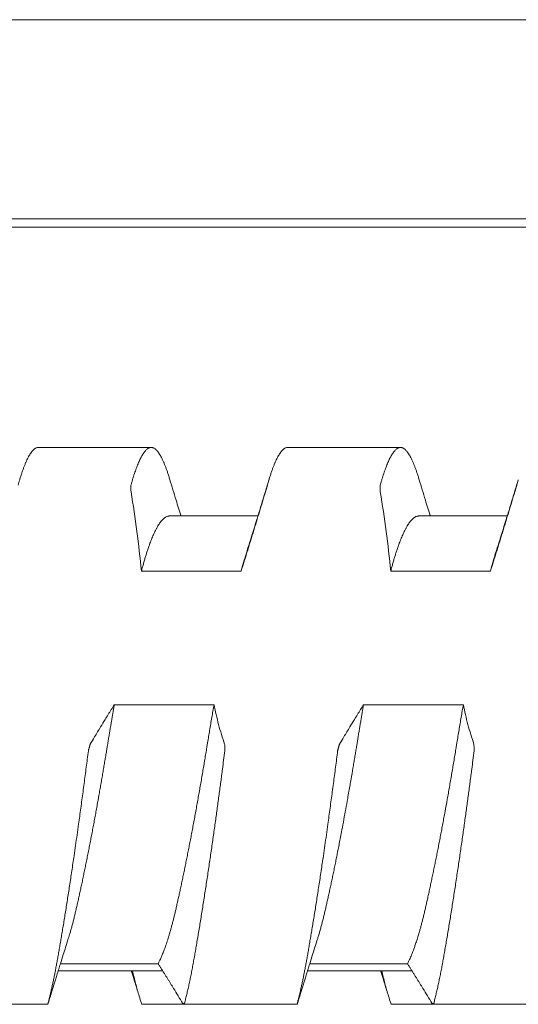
# Model space of a CAD drawing. Header units: millimetres. Extents: x 0 to 594, y 0 to 420.
# Tile 46 of 83: x 329.78 to 333.78, y 292.48 to 300.39. Entities that reach past the tile are written whole.
import ezdxf

# ---------------------------------------------------------------- set-up
doc = ezdxf.new("R2010")
doc.units = ezdxf.units.MM
doc.linetypes.add('K5LT_THIN', pattern=[0])
doc.layers.add('Системный слой', color=7, linetype='Continuous')

# ---------------------------------------------------------------- blocks, each defined once
blk = doc.blocks.new('U2')
at = {"layer": 'Системный слой', "color": 7, "linetype": 'K5LT_THIN', "lineweight": 18}
for p, q in [((388.1859, 300.3864), (280.4859, 300.3864)), ((388.1859, 298.7878), (280.4859, 298.7878)), ((280.4859, 298.7214), (388.1859, 298.7214)), ((329.9332, 296.9539), (330.8386, 296.9539)), ((331.9332, 296.9539), (332.8386, 296.9539)), ((331.6949, 296.4039), (330.9859, 296.4039)), ((333.6949, 296.4039), (332.9859, 296.4039)), ((330.7603, 295.9619), (331.5603, 295.9619)), ((332.7603, 295.9619), (333.5603, 295.9619)), ((331.3426, 294.8891), (330.5426, 294.8891)), ((333.3426, 294.8891), (332.5426, 294.8891)), ((330.0923, 292.7539), (330.9301, 292.7539)), ((330.11, 292.8107), (330.8941, 292.8107)), ((332.0923, 292.7539), (332.9301, 292.7539)), ((332.11, 292.8107), (332.8941, 292.8107)), ((329.0982, 292.4849), (330.011, 292.4849)), ((330.7608, 292.4849), (331.6735, 292.4849)), ((331.0983, 292.4849), (332.011, 292.4849)), ((332.7608, 292.4849), (333.6736, 292.4849)), ((333.0982, 292.4849), (334.011, 292.4849))]:
    blk.add_line(p, q, dxfattribs=at)
for points, knots in [([(329.7835, 296.695), (329.785, 296.7002), (329.7895, 296.715), (329.797, 296.7386), (329.806, 296.765), (329.8149, 296.7898), (329.8239, 296.8129), (329.8329, 296.8344), (329.8418, 296.8541), (329.8507, 296.8721), (329.8596, 296.8882), (329.8684, 296.9026), (329.8771, 296.9152), (329.8857, 296.926), (329.8943, 296.9351), (329.9027, 296.9423), (329.911, 296.9478), (329.9192, 296.9516), (329.9266, 296.9535), (329.9313, 296.9539), (329.9333, 296.9539)], [0.0389084, 0.0389084, 0.0389084, 0.0389084, 0.0527751, 0.0793011, 0.1059563, 0.1326966, 0.159533, 0.1863987, 0.2132585, 0.2400912, 0.2668922, 0.2936633, 0.3203856, 0.3470813, 0.373754, 0.4004135, 0.4270317, 0.4535843, 0.4799645, 0.4997855, 0.4997855, 0.4997855, 0.4997855]), ([(330.8385, 296.9539), (330.8379, 296.9539), (330.8346, 296.9538), (330.8286, 296.9529), (330.8206, 296.95), (330.8125, 296.9455), (330.8044, 296.9394), (330.7962, 296.9318), (330.7881, 296.9226), (330.78, 296.912), (330.772, 296.9), (330.7641, 296.8869), (330.7563, 296.8725), (330.7485, 296.8571), (330.7409, 296.8406), (330.7334, 296.8231), (330.7259, 296.8046), (330.7185, 296.7851), (330.7112, 296.7647), (330.7039, 296.7435), (330.6968, 296.7214), (330.6897, 296.6984), (330.6826, 296.6746), (330.678, 296.6582), (330.6757, 296.6498)], [0.4997855, 0.4997855, 0.4997855, 0.4997855, 0.5062289, 0.5324781, 0.5588287, 0.5850106, 0.6110122, 0.6366678, 0.6621513, 0.6871159, 0.711701, 0.7356734, 0.7593898, 0.7825461, 0.805391, 0.8278243, 0.8501668, 0.8721985, 0.8940265, 0.9155354, 0.9369288, 0.9580831, 0.9791053, 1, 1, 1, 1]), ([(330.9883, 296.695), (330.9868, 296.7002), (330.9823, 296.715), (330.9748, 296.7386), (330.9658, 296.765), (330.9569, 296.7898), (330.9479, 296.8129), (330.9389, 296.8344), (330.93, 296.8541), (330.9211, 296.8721), (330.9122, 296.8882), (330.9034, 296.9026), (330.8947, 296.9152), (330.8861, 296.926), (330.8775, 296.9351), (330.8691, 296.9423), (330.8607, 296.9478), (330.8526, 296.9516), (330.8451, 296.9535), (330.8405, 296.9539), (330.8385, 296.9539)], [0.0389083, 0.0389083, 0.0389083, 0.0389083, 0.0527751, 0.0793011, 0.1059564, 0.1326966, 0.1595331, 0.1863987, 0.2132585, 0.2400912, 0.2668922, 0.2936634, 0.3203856, 0.3470813, 0.3737541, 0.4004135, 0.4270318, 0.4535844, 0.4799646, 0.4997855, 0.4997855, 0.4997855, 0.4997855]), ([(331.7835, 296.695), (331.785, 296.7002), (331.7895, 296.715), (331.797, 296.7386), (331.806, 296.765), (331.8149, 296.7898), (331.8239, 296.8129), (331.8329, 296.8344), (331.8418, 296.8541), (331.8507, 296.8721), (331.8596, 296.8882), (331.8684, 296.9026), (331.8771, 296.9152), (331.8857, 296.926), (331.8943, 296.9351), (331.9027, 296.9423), (331.911, 296.9478), (331.9192, 296.9516), (331.9266, 296.9535), (331.9313, 296.9539), (331.9333, 296.9539)], [0.0389083, 0.0389083, 0.0389083, 0.0389083, 0.0527751, 0.0793011, 0.1059563, 0.1326966, 0.159533, 0.1863986, 0.2132585, 0.2400912, 0.2668922, 0.2936633, 0.3203856, 0.3470813, 0.373754, 0.4004135, 0.4270317, 0.4535843, 0.4799645, 0.4997854, 0.4997854, 0.4997854, 0.4997854]), ([(332.8385, 296.9539), (332.8379, 296.9539), (332.8346, 296.9538), (332.8286, 296.9529), (332.8206, 296.95), (332.8125, 296.9455), (332.8044, 296.9394), (332.7962, 296.9318), (332.7881, 296.9226), (332.78, 296.912), (332.772, 296.9), (332.7641, 296.8869), (332.7563, 296.8725), (332.7485, 296.8571), (332.7409, 296.8406), (332.7334, 296.8231), (332.7259, 296.8046), (332.7185, 296.7851), (332.7112, 296.7647), (332.7039, 296.7435), (332.6968, 296.7214), (332.6897, 296.6984), (332.6826, 296.6746), (332.678, 296.6582), (332.6757, 296.6498)], [0.4997855, 0.4997855, 0.4997855, 0.4997855, 0.5062289, 0.5324782, 0.5588288, 0.5850106, 0.6110123, 0.6366679, 0.6621514, 0.687116, 0.7117011, 0.7356735, 0.7593899, 0.7825462, 0.8053911, 0.8278244, 0.8501669, 0.8721985, 0.8940265, 0.9155354, 0.9369289, 0.9580831, 0.9791054, 1, 1, 1, 1]), ([(332.9883, 296.695), (332.9868, 296.7002), (332.9823, 296.715), (332.9748, 296.7386), (332.9658, 296.765), (332.9569, 296.7898), (332.9479, 296.8129), (332.9389, 296.8344), (332.93, 296.8541), (332.9211, 296.8721), (332.9122, 296.8882), (332.9034, 296.9026), (332.8947, 296.9152), (332.8861, 296.926), (332.8775, 296.9351), (332.8691, 296.9423), (332.8607, 296.9478), (332.8526, 296.9516), (332.8451, 296.9535), (332.8405, 296.9539), (332.8385, 296.9539)], [0.0389083, 0.0389083, 0.0389083, 0.0389083, 0.0527751, 0.0793011, 0.1059564, 0.1326966, 0.1595331, 0.1863987, 0.2132585, 0.2400913, 0.2668922, 0.2936634, 0.3203856, 0.3470814, 0.3737541, 0.4004136, 0.4270318, 0.4535844, 0.4799646, 0.4997855, 0.4997855, 0.4997855, 0.4997855]), ([(330.6757, 296.6498), (330.6752, 296.648), (330.6753, 296.6435), (330.6757, 296.6256), (330.6761, 296.6077), (330.6766, 296.5974)], [0, 0, 0, 0, 0.3333333, 0.6666667, 0.9852484, 0.9852484, 0.9852484, 0.9852484]), ([(331.0769, 296.4039), (331.0763, 296.4056), (331.0758, 296.4073), (331.0745, 296.4117), (331.0736, 296.4144), (331.0711, 296.4227), (331.0694, 296.4282), (331.0643, 296.4446), (331.061, 296.4555), (331.051, 296.4882), (331.0444, 296.5099), (331.0212, 296.586), (331.0047, 296.6404), (330.9884, 296.695)], [11.668371, 11.668371, 11.668371, 11.668371, 11.864948, 11.864948, 12.187198, 12.187198, 12.8317, 12.8317, 14.110308, 14.110308, 16.646736, 16.646736, 23, 23, 23, 23]), ([(331.7834, 296.695), (331.7716, 296.6554), (331.7597, 296.616), (331.7358, 296.5372), (331.7238, 296.4978), (331.7086, 296.4484), (331.7055, 296.4382), (331.7005, 296.422), (331.6987, 296.416), (331.6962, 296.408), (331.6955, 296.4059), (331.6946, 296.403), (331.6944, 296.4021), (331.6932, 296.3983), (331.6923, 296.3954), (331.6905, 296.3897), (331.6897, 296.3869), (331.6871, 296.3787), (331.6854, 296.3732), (331.6804, 296.3568), (331.677, 296.3459), (331.6669, 296.3134), (331.6602, 296.2918), (331.6363, 296.2155), (331.619, 296.1608), (331.6017, 296.1064)], [0, 0, 0, 0, 4.6, 4.6, 9.2, 9.2, 10.388038, 10.388038, 11.093513, 11.093513, 11.331629, 11.331629, 11.436514, 11.436514, 11.779514, 11.779514, 12.101726, 12.101726, 12.746148, 12.746148, 14.024599, 14.024599, 16.560712, 16.560712, 23, 23, 23, 23]), ([(331.7552, 296.5974), (331.7555, 296.5986), (331.7561, 296.6006), (331.7572, 296.6042), (331.7585, 296.6087), (331.7598, 296.6135), (331.761, 296.6176), (331.7622, 296.6216), (331.7635, 296.626), (331.7651, 296.6316), (331.7672, 296.6386), (331.7689, 296.6446), (331.7698, 296.6477), (331.77, 296.6483), (331.7704, 296.6498)], [0.0207323, 0.0207323, 0.0207323, 0.0207323, 0.0428738, 0.0907081, 0.1467338, 0.1992066, 0.2507102, 0.2970709, 0.3612254, 0.4410498, 0.561288, 0.745978, 0.9001492, 1, 1, 1, 1]), ([(332.6757, 296.6498), (332.6752, 296.648), (332.6753, 296.6435), (332.6757, 296.6256), (332.6761, 296.6077), (332.6766, 296.5974)], [0, 0, 0, 0, 0.3333333, 0.6666667, 0.985248, 0.985248, 0.985248, 0.985248]), ([(333.0769, 296.4039), (333.0763, 296.4056), (333.0758, 296.4073), (333.0745, 296.4117), (333.0736, 296.4144), (333.0711, 296.4227), (333.0694, 296.4282), (333.0643, 296.4446), (333.061, 296.4555), (333.051, 296.4882), (333.0444, 296.5099), (333.0212, 296.586), (333.0047, 296.6404), (332.9884, 296.695)], [11.668371, 11.668371, 11.668371, 11.668371, 11.864948, 11.864948, 12.187198, 12.187198, 12.8317, 12.8317, 14.110308, 14.110308, 16.646736, 16.646736, 23, 23, 23, 23]), ([(333.7834, 296.695), (333.7716, 296.6554), (333.7597, 296.616), (333.7358, 296.5372), (333.7238, 296.4978), (333.7086, 296.4484), (333.7055, 296.4382), (333.7005, 296.422), (333.6987, 296.416), (333.6962, 296.408), (333.6955, 296.4059), (333.6946, 296.403), (333.6944, 296.4021), (333.6932, 296.3983), (333.6923, 296.3954), (333.6905, 296.3897), (333.6897, 296.3869), (333.6871, 296.3787), (333.6854, 296.3732), (333.6804, 296.3568), (333.677, 296.3459), (333.6669, 296.3134), (333.6602, 296.2918), (333.6363, 296.2155), (333.619, 296.1608), (333.6017, 296.1064)], [0, 0, 0, 0, 4.6, 4.6, 9.2, 9.2, 10.388038, 10.388038, 11.093513, 11.093513, 11.331629, 11.331629, 11.436514, 11.436514, 11.779514, 11.779514, 12.101726, 12.101726, 12.746148, 12.746148, 14.024599, 14.024599, 16.560712, 16.560712, 23, 23, 23, 23]), ([(333.7552, 296.5974), (333.7555, 296.5986), (333.7561, 296.6006), (333.7572, 296.6042), (333.7585, 296.6087), (333.7598, 296.6135), (333.761, 296.6176), (333.7622, 296.6216), (333.7635, 296.626), (333.7651, 296.6316), (333.7672, 296.6386), (333.7689, 296.6446), (333.7698, 296.6477), (333.77, 296.6483), (333.7704, 296.6498)], [0.0207323, 0.0207323, 0.0207323, 0.0207323, 0.0428736, 0.0907076, 0.1467331, 0.1992056, 0.2507089, 0.2970695, 0.3612237, 0.4410476, 0.5612853, 0.7459749, 0.9001468, 1, 1, 1, 1]), ([(331.5603, 295.9619), (331.5644, 295.975), (331.5725, 296.0011), (331.5848, 296.0405), (331.5972, 296.0802), (331.6095, 296.1199), (331.6218, 296.1597), (331.6341, 296.1995), (331.6464, 296.2394), (331.6586, 296.2792), (331.6708, 296.319), (331.687, 296.372), (331.7071, 296.4382), (331.7312, 296.5177), (331.7472, 296.5708), (331.7552, 296.5974)], [0, 0, 0, 0, 0.061701, 0.123718, 0.186012, 0.249454, 0.311365, 0.374222, 0.437076, 0.499829, 0.562449, 0.624918, 0.74988, 0.874616, 1, 1, 1, 1]), ([(333.5603, 295.9619), (333.5644, 295.975), (333.5725, 296.0011), (333.5848, 296.0405), (333.5972, 296.0802), (333.6095, 296.1199), (333.6218, 296.1597), (333.6341, 296.1995), (333.6464, 296.2394), (333.6586, 296.2792), (333.6708, 296.319), (333.687, 296.372), (333.7071, 296.4382), (333.7312, 296.5177), (333.7472, 296.5708), (333.7552, 296.5974)], [0, 0, 0, 0, 0.061701, 0.123718, 0.186012, 0.249454, 0.311365, 0.374222, 0.437076, 0.499829, 0.562449, 0.624918, 0.74988, 0.874616, 1, 1, 1, 1]), ([(330.7603, 295.9619), (330.7631, 295.9729), (330.7688, 295.9945), (330.7775, 296.0258), (330.7862, 296.0561), (330.795, 296.0852), (330.8041, 296.1142), (330.8139, 296.1438), (330.8261, 296.1784), (330.8403, 296.2157), (330.8562, 296.2534), (330.8704, 296.2835), (330.8827, 296.3068), (330.8926, 296.3239), (330.9018, 296.3384), (330.9116, 296.3525), (330.9223, 296.3661), (330.9339, 296.3785), (330.9445, 296.3877), (330.9541, 296.3942), (330.9626, 296.3988), (330.971, 296.4019), (330.9788, 296.4036), (330.9837, 296.4039), (330.9859, 296.4039)], [0, 0, 0, 0, 0.019411, 0.0388631, 0.0583411, 0.0778216, 0.097283, 0.1188792, 0.1426277, 0.1771543, 0.211649, 0.2461431, 0.2698323, 0.2913556, 0.3107197, 0.3300817, 0.3558703, 0.3816543, 0.4074423, 0.4267653, 0.4460676, 0.4653421, 0.4846192, 0.4999991, 0.4999991, 0.4999991, 0.4999991]), ([(332.7603, 295.9619), (332.7631, 295.9729), (332.7688, 295.9945), (332.7775, 296.0258), (332.7862, 296.0561), (332.795, 296.0852), (332.8041, 296.1142), (332.8139, 296.1438), (332.8261, 296.1784), (332.8403, 296.2157), (332.8562, 296.2534), (332.8704, 296.2835), (332.8827, 296.3068), (332.8926, 296.3239), (332.9018, 296.3384), (332.9116, 296.3525), (332.9223, 296.3661), (332.9339, 296.3785), (332.9445, 296.3877), (332.9541, 296.3942), (332.9626, 296.3988), (332.971, 296.4019), (332.9788, 296.4036), (332.9837, 296.4039), (332.9859, 296.4039)], [0, 0, 0, 0, 0.019411, 0.0388631, 0.0583411, 0.0778216, 0.097283, 0.1188792, 0.1426277, 0.1771543, 0.2116491, 0.2461431, 0.2698323, 0.2913556, 0.3107197, 0.3300817, 0.3558703, 0.3816544, 0.4074423, 0.4267653, 0.4460676, 0.4653422, 0.4846192, 0.4999991, 0.4999991, 0.4999991, 0.4999991]), ([(331.6017, 296.1064), (331.5982, 296.0956), (331.5907, 296.0714), (331.5809, 296.0378), (331.5705, 296.0006), (331.5642, 295.9771), (331.5603, 295.9619)], [0.90734351, 0.90734351, 0.90734351, 0.90734351, 0.93013984, 0.9572991, 0.97319502, 1, 1, 1, 1]), ([(333.6017, 296.1064), (333.5982, 296.0956), (333.5907, 296.0714), (333.5809, 296.0378), (333.5705, 296.0006), (333.5642, 295.9771), (333.5603, 295.9619)], [0.90734348, 0.90734348, 0.90734348, 0.90734348, 0.93013982, 0.95729909, 0.97319501, 1, 1, 1, 1]), ([(330.1701, 293.0014), (330.1745, 293.0152), (330.1819, 293.039), (330.192, 293.0738), (330.2006, 293.1046), (330.209, 293.1362), (330.2173, 293.1686), (330.2255, 293.2018), (330.2336, 293.2358), (330.2416, 293.2707), (330.2498, 293.3067), (330.2581, 293.3438), (330.2665, 293.3821), (330.2751, 293.4216), (330.2838, 293.4622), (330.2926, 293.5039), (330.3014, 293.5465), (330.3103, 293.5898), (330.3193, 293.6339), (330.3282, 293.6786), (330.3372, 293.7238), (330.3462, 293.7697), (330.3552, 293.816), (330.3641, 293.8628), (330.3731, 293.91), (330.382, 293.9576), (330.3908, 294.0053), (330.3995, 294.0529), (330.4081, 294.1004), (330.4166, 294.1475), (330.4248, 294.1942), (330.4329, 294.2402), (330.4408, 294.2857), (330.4485, 294.3304), (330.456, 294.3743), (330.4632, 294.4169), (330.4701, 294.4583), (330.4768, 294.4985), (330.482, 294.5302), (330.4862, 294.5557), (330.4902, 294.5805), (330.4954, 294.612), (330.5014, 294.6482), (330.5074, 294.684), (330.5134, 294.7192), (330.5212, 294.7653), (330.529, 294.8108), (330.5368, 294.8558), (330.5407, 294.8781), (330.5426, 294.8891)], [0.1636155, 0.1636155, 0.1636155, 0.1636155, 0.1929021, 0.2124264, 0.2318295, 0.251115, 0.2702558, 0.2893206, 0.3083281, 0.3273177, 0.3464029, 0.3656044, 0.385003, 0.4045406, 0.4241926, 0.4438653, 0.4634956, 0.4830562, 0.5025112, 0.5218934, 0.5411694, 0.5603973, 0.5795612, 0.5986895, 0.6177704, 0.6368419, 0.6557909, 0.6746196, 0.6932041, 0.7116745, 0.7298179, 0.7477506, 0.7653596, 0.7828678, 0.7998973, 0.8165533, 0.832578, 0.8483307, 0.8634297, 0.8696954, 0.8781114, 0.8923318, 0.9064693, 0.9203418, 0.9340561, 0.9475104, 0.9740444, 0.9870874, 1, 1, 1, 1]), ([(330.5426, 294.8891), (330.5344, 294.876), (330.522, 294.8563), (330.5055, 294.83), (330.4891, 294.8035), (330.4645, 294.7637), (330.4362, 294.7173), (330.4082, 294.6709), (330.3804, 294.6245), (330.3606, 294.5913), (330.3488, 294.5714)], [0, 0, 0, 0, 0.124073, 0.186439, 0.24903, 0.374474, 0.562414, 0.687249, 0.812078, 1, 1, 1, 1]), ([(331.3426, 294.8891), (331.3396, 294.8719), (331.3336, 294.8376), (331.3247, 294.786), (331.316, 294.7348), (331.3074, 294.6841), (331.2991, 294.6341), (331.2919, 294.5907), (331.2865, 294.5578), (331.2812, 294.525), (331.2747, 294.4858), (331.2664, 294.4361), (331.258, 294.3862), (331.2495, 294.336), (331.2408, 294.2857), (331.2321, 294.2353), (331.2232, 294.1849), (331.2143, 294.1346), (331.2053, 294.0846), (331.1962, 294.035), (331.1872, 293.9857), (331.1781, 293.937), (331.1691, 293.8888), (331.16, 293.8412), (331.151, 293.7942), (331.142, 293.748), (331.133, 293.7025), (331.1241, 293.6577), (331.1152, 293.6137), (331.1064, 293.5706), (331.0977, 293.5283), (331.089, 293.487), (331.0804, 293.4466), (331.0719, 293.4071), (331.0636, 293.3688), (331.0553, 293.3315), (331.0473, 293.2955), (331.0394, 293.2608), (331.0316, 293.2272), (331.0238, 293.1948), (331.0161, 293.1635), (331.0083, 293.1335), (331.0006, 293.1047), (330.9929, 293.0772), (330.9854, 293.051), (330.9779, 293.0263), (330.9707, 293.003), (330.9636, 292.9811), (330.9566, 292.9605), (330.9499, 292.9413), (330.9432, 292.9231), (330.9367, 292.906), (330.9303, 292.8897), (330.9241, 292.8745), (330.9179, 292.8602), (330.9118, 292.8467), (330.9059, 292.834), (330.9, 292.8219), (330.8961, 292.8143), (330.8941, 292.8107)], [0, 0, 0, 0, 0.020391, 0.040614, 0.060648, 0.080348, 0.099784, 0.118913, 0.130679, 0.137912, 0.156954, 0.176126, 0.195443, 0.214851, 0.23438, 0.253981, 0.273643, 0.293312, 0.312943, 0.332529, 0.352045, 0.371509, 0.390893, 0.410242, 0.429541, 0.448809, 0.468032, 0.48725, 0.506451, 0.525634, 0.54478, 0.563917, 0.583039, 0.602152, 0.621237, 0.640286, 0.65915, 0.67786, 0.696358, 0.71484, 0.733025, 0.750983, 0.768569, 0.786008, 0.802929, 0.819464, 0.83536, 0.850995, 0.866007, 0.880662, 0.894849, 0.908928, 0.922652, 0.93613, 0.949234, 0.962213, 0.974938, 0.987534, 1, 1, 1, 1]), ([(332.1701, 293.0014), (332.1714, 293.0056), (332.1757, 293.0191), (332.1829, 293.0425), (332.1916, 293.0724), (332.2002, 293.1033), (332.2088, 293.1355), (332.2174, 293.1686), (332.2258, 293.2028), (332.2341, 293.238), (332.2424, 293.2741), (332.2508, 293.3113), (332.2593, 293.3495), (332.2679, 293.3886), (332.2766, 293.4286), (332.2853, 293.4694), (332.294, 293.5109), (332.3028, 293.5532), (332.3117, 293.5963), (332.3205, 293.6401), (332.3294, 293.6845), (332.3383, 293.7295), (332.3476, 293.7768), (332.3575, 293.8281), (332.3697, 293.892), (332.3838, 293.967), (332.3993, 294.0515), (332.413, 294.1273), (332.4245, 294.1922), (332.4336, 294.2438), (332.4443, 294.3059), (332.4545, 294.3653), (332.4643, 294.4233), (332.4713, 294.4651), (332.478, 294.5054), (332.4828, 294.5349), (332.487, 294.5606), (332.4911, 294.5855), (332.4967, 294.6196), (332.5027, 294.6559), (332.5087, 294.6914), (332.5145, 294.726), (332.5221, 294.7707), (332.5314, 294.825), (332.5389, 294.868), (332.5426, 294.8891)], [0.1655807, 0.1655807, 0.1655807, 0.1655807, 0.1744414, 0.1938422, 0.2132501, 0.2326854, 0.2521531, 0.2716277, 0.291066, 0.3104385, 0.3297989, 0.3492476, 0.368751, 0.3882614, 0.4077371, 0.4271889, 0.4466359, 0.4660841, 0.4855327, 0.5049609, 0.5243782, 0.5437864, 0.5631905, 0.5847178, 0.6083833, 0.6425173, 0.6763576, 0.7099329, 0.7324843, 0.7526165, 0.7702129, 0.8046618, 0.8212254, 0.8370963, 0.8526635, 0.8675541, 0.8709806, 0.8820789, 0.896149, 0.9101269, 0.9237341, 0.9370666, 0.9499926, 0.9753098, 1, 1, 1, 1]), ([(332.5426, 294.8891), (332.5344, 294.876), (332.522, 294.8563), (332.5055, 294.83), (332.4891, 294.8035), (332.4645, 294.7637), (332.4362, 294.7173), (332.4082, 294.6709), (332.3804, 294.6245), (332.3606, 294.5913), (332.3488, 294.5714)], [0, 0, 0, 0, 0.124073, 0.186439, 0.24903, 0.374474, 0.562414, 0.687249, 0.812078, 1, 1, 1, 1]), ([(333.3426, 294.8891), (333.3397, 294.8724), (333.3338, 294.8388), (333.3251, 294.7883), (333.3165, 294.7376), (333.3079, 294.6867), (333.2993, 294.6357), (333.292, 294.5914), (333.2865, 294.5574), (333.2809, 294.5234), (333.2742, 294.4827), (333.2657, 294.4318), (333.2572, 294.381), (333.2485, 294.3303), (333.2398, 294.2798), (333.2311, 294.2295), (333.2223, 294.1795), (333.2105, 294.1133), (333.1986, 294.0477), (333.1867, 293.983), (333.1777, 293.9349), (333.1688, 293.8872), (333.1598, 293.8402), (333.1509, 293.7936), (333.1419, 293.7477), (333.133, 293.7024), (333.1241, 293.6578), (333.1152, 293.6139), (333.1064, 293.5707), (333.0976, 293.5282), (333.0889, 293.4865), (333.0802, 293.4457), (333.0716, 293.4056), (333.0631, 293.3664), (333.0546, 293.3281), (333.0462, 293.2909), (333.0381, 293.2551), (333.03, 293.2205), (333.022, 293.1874), (333.0141, 293.1557), (333.0062, 293.1254), (332.9983, 293.0965), (332.9898, 293.0662), (332.9799, 293.0324), (332.9686, 292.9963), (332.9577, 292.9635), (332.9487, 292.9379), (332.9414, 292.9182), (332.9344, 292.9), (332.9269, 292.8813), (332.9189, 292.8625), (332.9118, 292.8465), (332.9035, 292.829), (332.8979, 292.8178), (332.8941, 292.8107)], [0, 0, 0, 0, 0.019558, 0.039095, 0.058619, 0.078149, 0.097711, 0.117267, 0.128998, 0.136767, 0.156244, 0.175724, 0.195231, 0.214754, 0.234278, 0.253787, 0.273278, 0.292764, 0.331743, 0.351215, 0.370679, 0.390137, 0.409589, 0.429016, 0.448432, 0.46784, 0.487241, 0.506621, 0.52599, 0.545355, 0.564716, 0.58406, 0.603397, 0.622744, 0.642124, 0.66137, 0.680425, 0.699141, 0.717732, 0.735969, 0.753971, 0.771587, 0.78906, 0.811355, 0.838085, 0.863756, 0.883381, 0.897358, 0.911202, 0.928956, 0.946318, 0.963278, 0.975657, 1, 1, 1, 1]), ([(330.3488, 294.5714), (330.3485, 294.5714), (330.3479, 294.5694), (330.3469, 294.5659), (330.3456, 294.5614), (330.3443, 294.5567), (330.3431, 294.5526), (330.342, 294.5486), (330.3408, 294.5442), (330.3392, 294.5386), (330.3372, 294.5316), (330.3355, 294.5254), (330.3346, 294.5223), (330.3345, 294.5217), (330.3341, 294.5185)], [0.0207443, 0.0207443, 0.0207443, 0.0207443, 0.0428983, 0.0907386, 0.1467586, 0.1992143, 0.2507962, 0.2972685, 0.3609841, 0.4401069, 0.5595787, 0.7441899, 0.8989782, 1, 1, 1, 1]), ([(331.4288, 294.5185), (331.4293, 294.5222), (331.4291, 294.5264), (331.4287, 294.5413), (331.4281, 294.5579), (331.4278, 294.568), (331.4274, 294.5714)], [0, 0, 0, 0, 0.3180859, 0.6361719, 0.8583941, 0.9852369, 0.9852369, 0.9852369, 0.9852369]), ([(332.3488, 294.5714), (332.3485, 294.5714), (332.3479, 294.5694), (332.3469, 294.5659), (332.3456, 294.5614), (332.3443, 294.5567), (332.3431, 294.5526), (332.342, 294.5486), (332.3408, 294.5442), (332.3392, 294.5386), (332.3372, 294.5316), (332.3355, 294.5254), (332.3346, 294.5223), (332.3345, 294.5217), (332.3341, 294.5185)], [0.0207445, 0.0207445, 0.0207445, 0.0207445, 0.0428986, 0.0907391, 0.1467594, 0.1992154, 0.2507976, 0.2972701, 0.3609861, 0.4401093, 0.5595818, 0.7441936, 0.898981, 1, 1, 1, 1]), ([(333.4288, 294.5185), (333.4293, 294.5222), (333.4291, 294.5264), (333.4287, 294.5413), (333.4281, 294.5579), (333.4278, 294.568), (333.4274, 294.5714)], [0, 0, 0, 0, 0.3181003, 0.6362006, 0.8584229, 0.9852372, 0.9852372, 0.9852372, 0.9852372]), ([(330.3341, 294.5185), (330.3286, 294.475), (330.3202, 294.4095), (330.3088, 294.3219), (330.3002, 294.2563), (330.2914, 294.1907), (330.2826, 294.1251), (330.2737, 294.0598), (330.2648, 293.9948), (330.2548, 293.9229), (330.2438, 293.8446), (330.2317, 293.7601), (330.2206, 293.6838), (330.2106, 293.6154), (330.2016, 293.5547), (330.1926, 293.4949), (330.1836, 293.4361), (330.1747, 293.3785), (330.166, 293.3222), (330.1573, 293.2673), (330.1488, 293.2139), (330.1404, 293.1621), (330.1321, 293.1119), (330.1241, 293.0633), (330.1162, 293.0165), (330.1085, 292.9713), (330.1011, 292.9281), (330.0938, 292.8865), (330.0867, 292.8467), (330.0798, 292.8084), (330.0728, 292.7716), (330.0659, 292.736), (330.059, 292.7016), (330.0521, 292.6684), (330.0452, 292.6363), (330.0383, 292.6054), (330.0314, 292.5757), (330.0246, 292.5471), (330.0178, 292.5197), (330.0132, 292.502), (330.0109, 292.4934)], [0, 0, 0, 0, 0.054613, 0.081823, 0.108997, 0.136186, 0.163357, 0.190503, 0.217597, 0.244669, 0.280677, 0.316616, 0.35248, 0.379309, 0.406094, 0.432804, 0.459489, 0.486026, 0.512426, 0.538563, 0.564584, 0.590288, 0.615787, 0.640969, 0.666041, 0.690641, 0.714883, 0.738552, 0.761991, 0.784913, 0.807549, 0.829809, 0.852003, 0.873919, 0.895629, 0.916973, 0.93815, 0.958986, 0.979606, 1, 1, 1, 1]), ([(331.1057, 292.4934), (331.1087, 292.5048), (331.1147, 292.5282), (331.1236, 292.5647), (331.1324, 292.6027), (331.1412, 292.6419), (331.1498, 292.6825), (331.1583, 292.7242), (331.1667, 292.7669), (331.175, 292.8108), (331.1831, 292.8557), (331.1912, 292.9017), (331.1995, 292.9492), (331.2079, 292.9982), (331.2164, 293.0489), (331.2251, 293.101), (331.2339, 293.1545), (331.2428, 293.2093), (331.2517, 293.2651), (331.2606, 293.3217), (331.2695, 293.3789), (331.2784, 293.4366), (331.2872, 293.4945), (331.296, 293.5527), (331.3046, 293.6108), (331.3132, 293.6689), (331.3216, 293.7268), (331.3299, 293.7845), (331.3381, 293.8414), (331.346, 293.8978), (331.3538, 293.9532), (331.3614, 294.008), (331.3687, 294.0617), (331.376, 294.1149), (331.383, 294.1673), (331.39, 294.2193), (331.3968, 294.2705), (331.4034, 294.3211), (331.4142, 294.4039), (331.4226, 294.4697), (331.4288, 294.5185)], [0, 0, 0, 0, 0.027117, 0.054305, 0.081528, 0.108717, 0.135839, 0.162846, 0.189771, 0.216568, 0.243235, 0.269882, 0.296667, 0.323715, 0.350967, 0.378381, 0.405826, 0.433222, 0.460528, 0.487588, 0.514442, 0.540938, 0.567267, 0.59318, 0.618826, 0.644077, 0.669208, 0.693863, 0.718153, 0.74182, 0.765228, 0.788029, 0.810472, 0.83243, 0.854261, 0.875732, 0.896977, 0.917879, 0.938668, 1, 1, 1, 1]), ([(332.3341, 294.5185), (332.3286, 294.475), (332.3202, 294.4095), (332.3088, 294.3219), (332.3002, 294.2563), (332.2914, 294.1907), (332.2826, 294.1251), (332.2737, 294.0598), (332.2648, 293.9948), (332.2548, 293.9229), (332.2438, 293.8446), (332.2317, 293.7601), (332.2206, 293.6838), (332.2106, 293.6154), (332.2016, 293.5547), (332.1926, 293.4949), (332.1836, 293.4361), (332.1747, 293.3785), (332.166, 293.3222), (332.1573, 293.2673), (332.1488, 293.2139), (332.1404, 293.1621), (332.1321, 293.1119), (332.1241, 293.0633), (332.1162, 293.0165), (332.1085, 292.9713), (332.1011, 292.9281), (332.0938, 292.8865), (332.0867, 292.8467), (332.0798, 292.8084), (332.0728, 292.7716), (332.0659, 292.736), (332.059, 292.7016), (332.0521, 292.6684), (332.0452, 292.6363), (332.0383, 292.6054), (332.0314, 292.5757), (332.0246, 292.5471), (332.0178, 292.5197), (332.0132, 292.502), (332.0109, 292.4934)], [0, 0, 0, 0, 0.054613, 0.081823, 0.108997, 0.136186, 0.163357, 0.190503, 0.217597, 0.244669, 0.280677, 0.316616, 0.35248, 0.379309, 0.406094, 0.432804, 0.459489, 0.486026, 0.512426, 0.538563, 0.564584, 0.590288, 0.615787, 0.640969, 0.666041, 0.690641, 0.714883, 0.738552, 0.761991, 0.784914, 0.807549, 0.82981, 0.852003, 0.873919, 0.895629, 0.916973, 0.93815, 0.958987, 0.979606, 1, 1, 1, 1]), ([(333.1057, 292.4934), (333.1087, 292.5048), (333.1147, 292.5282), (333.1236, 292.5647), (333.1324, 292.6027), (333.1412, 292.6419), (333.1498, 292.6825), (333.1583, 292.7242), (333.1667, 292.7669), (333.175, 292.8108), (333.1831, 292.8557), (333.1912, 292.9017), (333.1995, 292.9492), (333.2079, 292.9982), (333.2164, 293.0489), (333.2251, 293.101), (333.2339, 293.1545), (333.2428, 293.2093), (333.2517, 293.2651), (333.2606, 293.3217), (333.2695, 293.3789), (333.2784, 293.4366), (333.2872, 293.4945), (333.296, 293.5527), (333.3046, 293.6108), (333.3132, 293.6689), (333.3216, 293.7268), (333.3299, 293.7845), (333.3381, 293.8414), (333.346, 293.8978), (333.3538, 293.9532), (333.3614, 294.008), (333.3687, 294.0617), (333.376, 294.1149), (333.383, 294.1673), (333.39, 294.2193), (333.3968, 294.2705), (333.4034, 294.3211), (333.4142, 294.4039), (333.4226, 294.4697), (333.4288, 294.5185)], [0, 0, 0, 0, 0.027117, 0.054305, 0.081527, 0.108717, 0.135839, 0.162846, 0.189771, 0.216568, 0.243235, 0.269882, 0.296667, 0.323715, 0.350967, 0.378381, 0.405826, 0.433222, 0.460528, 0.487588, 0.514442, 0.540938, 0.567267, 0.59318, 0.618826, 0.644077, 0.669208, 0.693863, 0.718153, 0.74182, 0.765228, 0.788029, 0.810472, 0.83243, 0.854261, 0.875732, 0.896977, 0.917879, 0.938668, 1, 1, 1, 1]), ([(330.1701, 293.0014), (330.1577, 292.9625), (330.1453, 292.9235), (330.1253, 292.8599), (330.1176, 292.8353), (330.1054, 292.7961), (330.1009, 292.7816), (330.095, 292.7627), (330.0937, 292.7583), (330.0875, 292.7383), (330.0827, 292.7227), (330.0744, 292.6959), (330.071, 292.6847), (330.0641, 292.6623), (330.0606, 292.6511), (330.0504, 292.6176), (330.0436, 292.5953), (330.0344, 292.5652), (330.0321, 292.5576), (330.0298, 292.5499)], [0, 0, 0, 0, 4.6, 4.6, 7.493248, 7.493248, 9.2, 9.2, 9.714553, 9.714553, 11.542697, 11.542697, 12.853659, 12.853659, 14.164621, 14.164621, 16.776138, 16.776138, 17.671872, 17.671872, 17.671872, 17.671872]), ([(332.1701, 293.0014), (332.1577, 292.9625), (332.1453, 292.9235), (332.1253, 292.8599), (332.1176, 292.8353), (332.1054, 292.7961), (332.1009, 292.7816), (332.095, 292.7627), (332.0937, 292.7583), (332.0875, 292.7383), (332.0827, 292.7227), (332.0744, 292.6958), (332.0709, 292.6845), (332.0639, 292.6619), (332.0605, 292.6506), (332.0501, 292.6167), (332.0432, 292.5942), (332.0342, 292.5644), (332.032, 292.5571), (332.0298, 292.5499)], [0, 0, 0, 0, 4.6, 4.6, 7.493249, 7.493249, 9.2, 9.2, 9.714555, 9.714555, 11.542697, 11.542697, 12.86627, 12.86627, 14.189843, 14.189843, 16.826482, 16.826482, 17.671872, 17.671872, 17.671872, 17.671872]), ([(330.742, 292.5499), (330.732, 292.5831), (330.7219, 292.6162), (330.7058, 292.6686), (330.6999, 292.6879), (330.6905, 292.7183), (330.687, 292.7295), (330.6822, 292.7451), (330.6808, 292.7495), (330.6795, 292.7539)], [5.328128, 5.328128, 5.328128, 5.328128, 9.2, 9.2, 11.457303, 11.457303, 12.768889, 12.768889, 13.285446, 13.285446, 13.285446, 13.285446]), ([(330.7421, 292.5502), (330.7318, 292.5839), (330.7118, 292.652), (330.6965, 292.7203), (330.6892, 292.7539)], [0.1809329, 0.1809329, 0.1809329, 0.1809329, 0.5, 0.8248041, 0.8248041, 0.8248041, 0.8248041]), ([(330.8941, 292.8107), (330.8983, 292.8041), (330.9066, 292.791), (330.9191, 292.7714), (330.9315, 292.7516), (330.944, 292.7317), (330.9565, 292.7118), (330.9689, 292.6919), (330.9812, 292.672), (330.9977, 292.6454), (331.0221, 292.6057), (331.0544, 292.5527), (331.0784, 292.5129), (331.0904, 292.4929)], [0, 0, 0, 0, 0.06181, 0.123899, 0.18623, 0.248828, 0.311546, 0.374351, 0.437147, 0.499847, 0.624883, 0.812089, 1, 1, 1, 1]), ([(332.742, 292.5499), (332.732, 292.5831), (332.7219, 292.6162), (332.7058, 292.6686), (332.6999, 292.6879), (332.6904, 292.7184), (332.687, 292.7297), (332.6821, 292.7453), (332.6808, 292.7496), (332.6795, 292.7539)], [5.328128, 5.328128, 5.328128, 5.328128, 9.2, 9.2, 11.457303, 11.457303, 12.781512, 12.781512, 13.285445, 13.285445, 13.285445, 13.285445]), ([(332.7421, 292.5502), (332.7318, 292.5839), (332.7118, 292.652), (332.6965, 292.7203), (332.6892, 292.7539)], [0.1809328, 0.1809328, 0.1809328, 0.1809328, 0.5, 0.824804, 0.824804, 0.824804, 0.824804]), ([(332.8941, 292.8107), (332.8983, 292.8041), (332.9066, 292.791), (332.9191, 292.7714), (332.9315, 292.7516), (332.944, 292.7317), (332.9565, 292.7118), (332.9689, 292.6919), (332.9812, 292.672), (332.9977, 292.6454), (333.0221, 292.6057), (333.0544, 292.5527), (333.0784, 292.5129), (333.0904, 292.4929)], [0, 0, 0, 0, 0.06181, 0.123899, 0.18623, 0.248828, 0.311546, 0.374351, 0.437147, 0.499847, 0.624883, 0.812089, 1, 1, 1, 1]), ([(330.0109, 292.4934), (330.0104, 292.4914), (330.0104, 292.4914), (330.0106, 292.4914), (330.0108, 292.4914), (330.0109, 292.4915), (330.011, 292.4915)], [0, 0, 0, 0, 0.1947526, 0.4049635, 0.6085298, 0.6634155, 0.6634155, 0.6634155, 0.6634155]), ([(330.011, 292.4915), (330.011, 292.4915), (330.0112, 292.4916), (330.0115, 292.4918), (330.0119, 292.4929)], [0.6634315, 0.6634315, 0.6634315, 0.6634315, 0.812028, 0.9851329, 0.9851329, 0.9851329, 0.9851329]), ([(330.7608, 292.4915), (330.7607, 292.4915), (330.7605, 292.4916), (330.7603, 292.4918), (330.7599, 292.4929)], [0.6642935, 0.6642935, 0.6642935, 0.6642935, 0.8228218, 0.9834073, 0.9834073, 0.9834073, 0.9834073]), ([(331.0904, 292.4929), (331.0921, 292.4912), (331.0947, 292.491), (331.097, 292.491), (331.0981, 292.491), (331.0983, 292.491)], [0.0262015, 0.0262015, 0.0262015, 0.0262015, 0.1889826, 0.3270387, 0.3501811, 0.3501811, 0.3501811, 0.3501811]), ([(331.0983, 292.491), (331.0987, 292.491), (331.0995, 292.491), (331.1004, 292.491), (331.101, 292.491), (331.1014, 292.491), (331.1016, 292.491), (331.1018, 292.491), (331.102, 292.491), (331.1022, 292.491), (331.1023, 292.491), (331.1023, 292.491), (331.1024, 292.491), (331.1025, 292.491), (331.1026, 292.491), (331.1028, 292.4911), (331.103, 292.4911), (331.1031, 292.4911), (331.1033, 292.4911), (331.1034, 292.4911), (331.1034, 292.4911), (331.1035, 292.4911), (331.1035, 292.4911), (331.1036, 292.4911), (331.1038, 292.4911), (331.104, 292.4911), (331.1042, 292.4911), (331.1043, 292.4911), (331.1044, 292.4911), (331.1045, 292.4911), (331.1046, 292.4911), (331.1048, 292.4911), (331.105, 292.4911), (331.1051, 292.4911), (331.1051, 292.4911), (331.1057, 292.4934)], [0.3501811, 0.3501811, 0.3501811, 0.3501811, 0.4141686, 0.4676631, 0.5093315, 0.5298571, 0.5455732, 0.5570276, 0.5730321, 0.5867703, 0.5976599, 0.606104, 0.6145536, 0.6243375, 0.6353721, 0.6477752, 0.6604449, 0.674403, 0.6876388, 0.69996, 0.7074522, 0.715694, 0.7276603, 0.7430143, 0.7561173, 0.7673777, 0.7793771, 0.7926474, 0.8043087, 0.8163558, 0.8315934, 0.8607802, 0.9079151, 0.9580758, 1, 1, 1, 1]), ([(332.0109, 292.4934), (332.0105, 292.4916), (332.0105, 292.4916), (332.0105, 292.4915), (332.0106, 292.4915), (332.0108, 292.4915), (332.0109, 292.4915), (332.011, 292.4915), (332.011, 292.4915)], [0, 0, 0, 0, 0.1496761, 0.2743383, 0.3819321, 0.4906281, 0.6500747, 0.6643097, 0.6643097, 0.6643097, 0.6643097]), ([(332.011, 292.4915), (332.0111, 292.4915), (332.0112, 292.4916), (332.0114, 292.4918), (332.0119, 292.4929)], [0.6643223, 0.6643223, 0.6643223, 0.6643223, 0.8198654, 0.9834223, 0.9834223, 0.9834223, 0.9834223]), ([(332.7608, 292.4915), (332.7607, 292.4915), (332.7606, 292.4916), (332.7603, 292.4918), (332.7599, 292.4929)], [0.6633452, 0.6633452, 0.6633452, 0.6633452, 0.8108565, 0.9851247, 0.9851247, 0.9851247, 0.9851247]), ([(333.0904, 292.4929), (333.0908, 292.4917), (333.0914, 292.4916), (333.0924, 292.4916), (333.0937, 292.4916), (333.0951, 292.4915), (333.0963, 292.4915), (333.0973, 292.4915), (333.0979, 292.4915), (333.0982, 292.4915)], [0.0207947, 0.0207947, 0.0207947, 0.0207947, 0.043026, 0.0910097, 0.1471933, 0.1997982, 0.2515191, 0.2981223, 0.3394177, 0.3394177, 0.3394177, 0.3394177]), ([(333.0982, 292.4915), (333.0983, 292.4915), (333.099, 292.4915), (333.1004, 292.4915), (333.1024, 292.4916), (333.1042, 292.4917), (333.1051, 292.4917), (333.1052, 292.4917), (333.1057, 292.4934)], [0.3394177, 0.3394177, 0.3394177, 0.3394177, 0.3621459, 0.4416676, 0.5610307, 0.7440848, 0.8981918, 1, 1, 1, 1])]:
    blk.add_open_spline(points, degree=3, knots=knots, dxfattribs=at)
for points in [[(329.7704, 296.6498), (329.7748, 296.6655), (329.7791, 296.6805), (329.7835, 296.695)], [(331.7704, 296.6498), (331.7748, 296.6655), (331.7791, 296.6805), (331.7835, 296.695)], [(333.7704, 296.6498), (333.7748, 296.6655), (333.7791, 296.6805), (333.7835, 296.695)], [(330.6766, 296.5974), (330.6932, 296.4918), (330.7263, 296.2807), (330.7489, 296.0682), (330.7603, 295.9619)], [(332.6766, 296.5974), (332.6932, 296.4918), (332.7263, 296.2807), (332.7489, 296.0682), (332.7603, 295.9619)], [(331.4274, 294.5714), (331.4104, 294.6241), (331.3763, 294.7297), (331.3539, 294.836), (331.3426, 294.8891)], [(333.4274, 294.5714), (333.4104, 294.6241), (333.3763, 294.7297), (333.3539, 294.836), (333.3426, 294.8891)], [(330.0119, 292.4929), (330.0178, 292.512), (330.0238, 292.5311), (330.0297, 292.5502)], [(330.7599, 292.4929), (330.7539, 292.512), (330.748, 292.5311), (330.7421, 292.5502)], [(332.0119, 292.4929), (332.0178, 292.512), (332.0238, 292.5311), (332.0297, 292.5502)], [(332.7599, 292.4929), (332.7539, 292.512), (332.748, 292.5311), (332.7421, 292.5502)]]:
    blk.add_open_spline(points, degree=3, dxfattribs=at)

msp = doc.modelspace()

# ---------------------------------------------------------------- block references
at = {"layer": 'Системный слой'}
msp.add_blockref('U2', (0, 0), dxfattribs=at)

doc.saveas('drawing.dxf')
